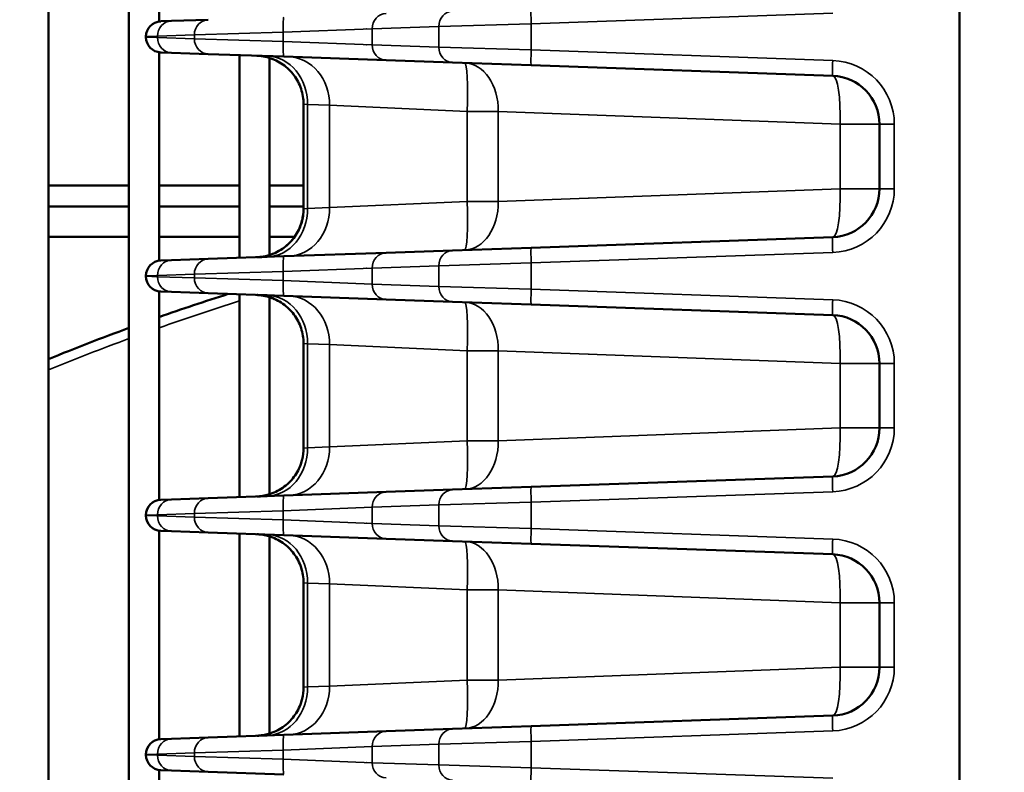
# Model space of a CAD drawing. Header units: inches. Extents: x 1 to 237, y 4 to 150.
# Tile 41 of 166: x 38.18 to 42.04, y 123.73 to 126.68. Entities that reach past the tile are written whole.
import ezdxf

# ---------------------------------------------------------------- set-up
doc = ezdxf.new("R2010")
doc.units = ezdxf.units.IN
doc.header["$LTSCALE"] = 7
doc.header["$MEASUREMENT"] = 0
for name, color, linetype, lineweight in [('Dimension (ANSI)', 7, 'Continuous', 25), ('Visible (ANSI)', 7, 'Continuous', 50), ('Visible Narrow (ANSI)', 7, 'Continuous', 35)]:
    doc.layers.add(name, color=color, linetype=linetype, lineweight=lineweight)
doc.styles.add('Dimension Text', font='tahoma.ttf')
doc.dimstyles.new('Dual Dimension', dxfattribs={"dimscale": 7, "dimtxt": 0.12, "dimasz": 0.098425, "dimexe": 0.125, "dimexo": 0.0625, "dimgap": 0.031496, "dimtad": 0, "dimtih": 1, "dimtoh": 1, "dimrnd": 1e-08, "dimzin": 4, "dimdsep": 46, "dimtxsty": 'Dimension Text', "dimcen": 0.09, "dimdle": 0.393701, "dimclrd": 256, "dimclre": 256, "dimclrt": 256, "dimadec": 0, "dimazin": 1, "dimtfac": 1, "dimtofl": 0, "dimtmove": 0, "dimatfit": 3, "dimfxl": 1, "dimtolj": 1, "dimtzin": 4, "dimlwd": -1, "dimlwe": -1, "dimarcsym": 0})

# ---------------------------------------------------------------- blocks, each defined once
blk = doc.blocks.new('*D8')
at = {"layer": 'Defpoints', "color": 0, "transparency": 16777216}
for p in [(25.3817, 133.9097), (45.8457, 133.9097), (38.3304, 57.2303)]:
    blk.add_point(p, dxfattribs=at)
at = {"layer": 'Dimension (ANSI)', "transparency": 16777216}
for p, q in [((45.4082, 133.9097), (24.5067, 133.9097)), ((25.3817, 133.2207), (25.3817, 97.4558)), ((25.3817, 57.9193), (25.3817, 93.6842)), ((37.8929, 57.2303), (24.5067, 57.2303))]:
    blk.add_line(p, q, dxfattribs=at)
for points in [[(25.2668, 133.2207), (25.4965, 133.2207), (25.3817, 133.9097)], [(25.2668, 57.9193), (25.4965, 57.9193), (25.3817, 57.2303)]]:
    blk.add_solid(points, dxfattribs=at)
at = {"layer": 'Dimension (ANSI)', "transparency": 16777216, "insert": (25.3817, 95.57), "char_height": 0.84, "attachment_point": 5, "style": 'Dimension Text'}
blk.add_mtext('\\A1;{\\H3.0x;(}\\S76.68^ 1947.7 mm;{\\H3.0x;)}', dxfattribs=at)
blk = doc.blocks.new('*D9')
at = {"layer": 'Defpoints', "color": 0, "transparency": 16777216}
for p in [(66.3071, 137.1022), (66.3071, 126.7502), (31.7642, 110.5335)]:
    blk.add_point(p, dxfattribs=at)
at = {"layer": 'Dimension (ANSI)', "transparency": 16777216}
for p, q in [((31.7642, 110.971), (31.7642, 137.9772)), ((66.3071, 127.1877), (66.3071, 137.9772)), ((32.4532, 137.1022), (45.1175, 137.1022)), ((65.6181, 137.1022), (52.9538, 137.1022))]:
    blk.add_line(p, q, dxfattribs=at)
for points in [[(32.4532, 137.217), (32.4532, 136.9874), (31.7642, 137.1022)], [(65.6181, 137.217), (65.6181, 136.9874), (66.3071, 137.1022)]]:
    blk.add_solid(points, dxfattribs=at)
at = {"layer": 'Dimension (ANSI)', "transparency": 16777216, "insert": (49.0356, 137.1022), "char_height": 0.84, "attachment_point": 5, "style": 'Dimension Text'}
blk.add_mtext('\\A1;{\\H3.0x;(}\\S34.54^ 877.4 mm;{\\H3.0x;)}', dxfattribs=at)

msp = doc.modelspace()

# ---------------------------------------------------------------- linework, layer by layer
at = {"layer": 'Visible (ANSI)'}
for p, q in [((41.8622, 120.0672), (41.8622, 128.1167)), ((38.2953, 126.8093), (38.2953, 120.8939)), ((38.6102, 126.8093), (38.6102, 120.8939)), ((38.7284, 126.8093), (38.7284, 126.6685)), ((38.7351, 126.6692), (38.7767, 126.6706)), ((38.9212, 126.6757), (38.7767, 126.6706)), ((39.5039, 126.6377), (39.5039, 126.6377)), ((38.6772, 126.6092), (38.6772, 126.6076)), ((39.5039, 126.5792), (39.5039, 126.5792)), ((38.7284, 126.5483), (38.7284, 125.731)), ((38.7767, 126.5462), (38.7351, 126.5476)), ((38.7767, 126.5462), (38.9212, 126.5411)), ((39.2172, 126.5308), (38.9212, 126.5411)), ((39.0433, 126.5369), (39.0433, 125.7424)), ((39.1109, 126.5345), (39.1108, 126.5345)), ((39.1614, 126.5257), (39.1614, 125.7536)), ((39.2172, 126.5308), (39.6176, 126.5168)), ((39.6176, 126.5168), (39.878, 126.5077)), ((40.1856, 126.497), (39.878, 126.5077)), ((40.1856, 126.497), (41.3663, 126.4558)), ((39.2942, 126.3446), (39.2942, 125.9347)), ((39.4917, 126.3359), (39.4917, 126.3359)), ((41.5497, 126.2659), (41.5497, 126.0134)), ((38.2953, 126.0265), (38.6102, 126.0265)), ((38.7284, 126.0265), (39.0433, 126.0265)), ((39.1614, 126.0265), (39.2942, 126.0265)), ((38.2953, 125.9432), (38.6102, 125.9432)), ((38.7284, 125.9432), (39.0433, 125.9432)), ((39.1614, 125.9432), (39.2942, 125.9432)), ((39.4917, 125.9434), (39.4917, 125.9434)), ((39.9359, 125.9432), (39.9359, 125.9432)), ((38.2953, 125.825), (38.6102, 125.825)), ((38.7284, 125.825), (39.0433, 125.825)), ((39.1614, 125.825), (39.2593, 125.825)), ((39.9351, 125.825), (39.9351, 125.825)), ((41.3663, 125.8236), (40.1856, 125.7823)), ((39.878, 125.7716), (39.6176, 125.7625)), ((39.878, 125.7716), (40.1856, 125.7823)), ((38.7351, 125.7317), (38.7767, 125.7331)), ((38.9212, 125.7382), (38.7767, 125.7331)), ((38.9212, 125.7382), (39.2172, 125.7485)), ((39.6176, 125.7625), (39.2172, 125.7485)), ((39.5039, 125.7002), (39.5039, 125.7002)), ((38.6772, 125.6717), (38.6772, 125.6701)), ((39.5039, 125.6417), (39.5039, 125.6417)), ((38.7284, 125.6108), (38.7284, 124.7935)), ((38.7767, 125.6087), (38.7351, 125.6101)), ((38.7767, 125.6087), (38.9212, 125.6036)), ((39.2172, 125.5933), (38.9212, 125.6036)), ((39.0433, 125.5994), (39.0433, 124.8049)), ((39.1614, 125.5882), (39.1614, 124.8161)), ((39.2172, 125.5933), (39.6176, 125.5793)), ((39.6176, 125.5793), (39.878, 125.5702)), ((40.1856, 125.5595), (39.878, 125.5702)), ((40.1856, 125.5595), (41.3663, 125.5183)), ((39.2942, 125.4071), (39.2942, 124.9972)), ((39.4917, 125.3984), (39.4917, 125.3984)), ((41.5497, 125.3284), (41.5497, 125.0759)), ((40.7164, 125.0504), (40.7164, 125.0504)), ((39.4917, 125.0059), (39.4917, 125.0059)), ((41.3663, 124.8861), (40.1856, 124.8448)), ((39.878, 124.8341), (40.1856, 124.8448)), ((38.9212, 124.8007), (39.2172, 124.811)), ((39.6176, 124.825), (39.2172, 124.811)), ((39.878, 124.8341), (39.6176, 124.825)), ((38.7351, 124.7942), (38.7767, 124.7956)), ((38.9212, 124.8007), (38.7767, 124.7956)), ((38.6772, 124.7342), (38.6772, 124.7326)), ((39.5039, 124.7627), (39.5039, 124.7627)), ((39.5039, 124.7042), (39.5039, 124.7042)), ((38.7284, 124.6733), (38.7284, 123.856)), ((38.7767, 124.6712), (38.7351, 124.6726)), ((38.7767, 124.6712), (38.9212, 124.6661)), ((39.2172, 124.6558), (38.9212, 124.6661)), ((39.0433, 124.6619), (39.0433, 123.8674)), ((39.1614, 124.6507), (39.1614, 123.8786)), ((39.2172, 124.6558), (39.6176, 124.6418)), ((39.6176, 124.6418), (39.878, 124.6327)), ((40.1856, 124.622), (39.878, 124.6327)), ((40.1856, 124.622), (41.3663, 124.5808)), ((39.2942, 124.4696), (39.2942, 124.0597)), ((39.4917, 124.4609), (39.4917, 124.4609)), ((40.7164, 124.4164), (40.7164, 124.4164)), ((41.5497, 124.3909), (41.5497, 124.1384)), ((40.7164, 124.1129), (40.7164, 124.1129)), ((39.4917, 124.0684), (39.4917, 124.0684)), ((41.3663, 123.9486), (40.1856, 123.9073)), ((39.6176, 123.8875), (39.2172, 123.8735)), ((39.878, 123.8966), (39.6176, 123.8875)), ((39.878, 123.8966), (40.1856, 123.9073)), ((38.7351, 123.8567), (38.7767, 123.8581)), ((38.9212, 123.8632), (38.7767, 123.8581)), ((38.9212, 123.8632), (39.2172, 123.8735)), ((39.5039, 123.8252), (39.5039, 123.8252)), ((38.6772, 123.7967), (38.6772, 123.7951)), ((39.5039, 123.7667), (39.5039, 123.7667)), ((38.7284, 123.7358), (38.7284, 122.9185)), ((38.7767, 123.7337), (38.7351, 123.7351)), ((38.7767, 123.7337), (38.9212, 123.7286)), ((39.2172, 123.7183), (38.9212, 123.7286))]:
    msp.add_line(p, q, dxfattribs=at)
for centre, radius, start, end in [((38.7372, 126.6092), 0.06, 92, 180), ((38.7372, 126.6076), 0.06, 180, 268), ((41.3597, 126.2659), 0.19, 0, 88), ((41.3597, 126.0134), 0.19, 272, 0), ((38.7372, 125.6717), 0.06, 92, 180), ((38.7372, 125.6701), 0.06, 180, 268), ((41.8622, 116.5962), 9.4488, 107.63571, 109.36976), ((41.3597, 125.3284), 0.19, 0, 88), ((41.8622, 116.5962), 9.4488, 110.13073, 112.17871), ((41.3597, 125.0759), 0.19, 272, 0), ((38.7372, 124.7342), 0.06, 92, 180), ((38.7372, 124.7326), 0.06, 180, 268), ((41.3597, 124.3909), 0.19, 0, 88), ((41.3597, 124.1384), 0.19, 272, 0), ((38.7372, 123.7967), 0.06, 92, 180), ((38.7372, 123.7951), 0.06, 180, 268)]:
    msp.add_arc(centre, radius, start, end, dxfattribs=at)
for points, knots in [([(39.2942, 126.3446), (39.2942, 126.3648), (39.2909, 126.3851), (39.2782, 126.4234), (39.2687, 126.4417), (39.2446, 126.4741), (39.2298, 126.4886), (39.1968, 126.5116), (39.1784, 126.5205), (39.1496, 126.5293), (39.1396, 126.5315), (39.1246, 126.5336), (39.1195, 126.5341), (39.1135, 126.5344), (39.1126, 126.5344), (39.1114, 126.5345), (39.1112, 126.5345), (39.111, 126.5345), (39.111, 126.5345), (39.111, 126.5345), (39.1109, 126.5345), (39.1109, 126.5345), (39.1109, 126.5345), (39.1109, 126.5345), (39.1109, 126.5345), (39.1109, 126.5345), (39.1109, 126.5345), (39.1109, 126.5345), (39.1109, 126.5345), (39.1109, 126.5345), (39.1109, 126.5345), (39.1109, 126.5345), (39.1109, 126.5345), (39.1109, 126.5345), (39.1109, 126.5345), (39.1109, 126.5345), (39.1109, 126.5345), (39.1109, 126.5345)], [0, 0, 0, 0, 0.1533983, 0.1533983, 0.3070424, 0.3070424, 0.4608617, 0.4608617, 0.6133801, 0.6133801, 0.6905527, 0.6905527, 0.7291399, 0.7291399, 0.7363692, 0.7363692, 0.7377247, 0.7377247, 0.7379613, 0.7379613, 0.7380796, 0.7380796, 0.7381982, 0.7381982, 0.738213, 0.738213, 0.7382279, 0.7382279, 0.7382428, 0.7382428, 0.738273, 0.738273, 0.7383325, 0.7383325, 0.7383917, 0.7383917, 0.7384065, 0.7384065, 0.7384065, 0.7384065]), ([(39.1108, 125.7448), (39.1199, 125.7451), (39.1291, 125.7461), (39.1469, 125.7494), (39.1557, 125.7517), (39.1762, 125.7585), (39.1878, 125.7637), (39.2097, 125.7763), (39.2201, 125.7837), (39.2391, 125.8003), (39.2478, 125.8097), (39.263, 125.8298), (39.2697, 125.8406), (39.2807, 125.8634), (39.2851, 125.8753), (39.2922, 125.9029), (39.2942, 125.9189), (39.2942, 125.9347)], [0, 0, 0, 0, 0.0697973, 0.0697973, 0.1381709, 0.1381709, 0.2343703, 0.2343703, 0.3306005, 0.3306005, 0.4268131, 0.4268131, 0.5230274, 0.5230274, 0.6192396, 0.6192396, 0.7398678, 0.7398678, 0.7398678, 0.7398678]), ([(39.1523, 125.7463), (39.1359, 125.7457), (39.124, 125.7453), (39.114, 125.7449), (39.1119, 125.7448), (39.111, 125.7448), (39.1109, 125.7448), (39.1109, 125.7448), (39.1109, 125.7448), (39.1109, 125.7448), (39.1109, 125.7448), (39.1109, 125.7448), (39.1109, 125.7448), (39.1109, 125.7448), (39.1109, 125.7448), (39.1109, 125.7448), (39.1109, 125.7448), (39.1109, 125.7448), (39.1109, 125.7448), (39.1109, 125.7448), (39.1109, 125.7448), (39.1109, 125.7448), (39.1109, 125.7448), (39.1109, 125.7448), (39.1109, 125.7448), (39.1125, 125.7449), (39.1142, 125.7449), (39.1198, 125.7453), (39.1238, 125.7457), (39.1396, 125.7477), (39.1515, 125.7504), (39.1824, 125.7605), (39.2011, 125.77), (39.2339, 125.7944), (39.2485, 125.8094), (39.2716, 125.8426), (39.2805, 125.8611), (39.2915, 125.8979), (39.2942, 125.9164), (39.2942, 125.9347)], [0, 0, 0, 0, 0.250569, 0.250569, 0.37477, 0.37477, 0.405981, 0.405981, 0.408906, 0.408906, 0.409678, 0.409678, 0.410452, 0.410452, 0.410549, 0.410549, 0.410573, 0.410573, 0.410598, 0.410598, 0.41061, 0.41061, 0.410634, 0.410634, 0.410732, 0.410732, 0.423113, 0.423113, 0.453535, 0.453535, 0.545171, 0.545171, 0.701182, 0.701182, 0.856699, 0.856699, 1.009412, 1.009412, 1.148898, 1.148898, 1.148898, 1.148898]), ([(39.2942, 125.4071), (39.2942, 125.4273), (39.2909, 125.4476), (39.2783, 125.4859), (39.2687, 125.5042), (39.2447, 125.5366), (39.2299, 125.5511), (39.1969, 125.5741), (39.1784, 125.583), (39.1515, 125.5913), (39.1436, 125.5931), (39.1315, 125.5952), (39.1274, 125.5957), (39.1212, 125.5964), (39.1191, 125.5966), (39.116, 125.5968), (39.115, 125.5968), (39.1134, 125.5969), (39.1129, 125.5969), (39.1121, 125.597), (39.1119, 125.597), (39.1115, 125.597), (39.1113, 125.597), (39.1111, 125.597), (39.1111, 125.597), (39.111, 125.597), (39.111, 125.597), (39.111, 125.597), (39.111, 125.597), (39.1109, 125.597), (39.1108, 125.597), (39.1108, 125.597)], [0, 0, 0, 0, 0.1534068, 0.1534068, 0.3070557, 0.3070557, 0.4608669, 0.4608669, 0.6133539, 0.6133539, 0.6753869, 0.6753869, 0.7068822, 0.7068822, 0.7226934, 0.7226934, 0.7306071, 0.7306071, 0.734565, 0.734565, 0.7365441, 0.7365441, 0.7375337, 0.7375337, 0.7380287, 0.7380287, 0.7381534, 0.7381534, 0.7381754, 0.7381754, 0.7385282, 0.7385282, 0.7385282, 0.7385282]), ([(39.1815, 125.5806), (39.1742, 125.5838), (39.1668, 125.5866), (39.1496, 125.5918), (39.1397, 125.594), (39.1246, 125.5961), (39.1196, 125.5966), (39.1136, 125.5969), (39.1126, 125.5969), (39.1115, 125.597), (39.1113, 125.597), (39.1111, 125.597), (39.1111, 125.597), (39.111, 125.597), (39.111, 125.597), (39.111, 125.597), (39.111, 125.597), (39.111, 125.597), (39.111, 125.597), (39.111, 125.597), (39.111, 125.597), (39.1109, 125.597), (39.1109, 125.597), (39.1109, 125.597), (39.1109, 125.597), (39.1109, 125.597), (39.1109, 125.597), (39.1109, 125.597), (39.1109, 125.597), (39.1109, 125.597), (39.1109, 125.597), (39.1109, 125.597), (39.1109, 125.597), (39.111, 125.597), (39.1111, 125.597), (39.1116, 125.597), (39.1123, 125.597), (39.1169, 125.5968), (39.1238, 125.5966), (39.1392, 125.596), (39.1454, 125.5958), (39.1523, 125.5956)], [0.5533742, 0.5533742, 0.5533742, 0.5533742, 0.6133617, 0.6133617, 0.6905104, 0.6905104, 0.7290872, 0.7290872, 0.7363145, 0.7363145, 0.7376696, 0.7376696, 0.7379062, 0.7379062, 0.7380246, 0.7380246, 0.7380838, 0.7380838, 0.7381135, 0.7381135, 0.7381434, 0.7381434, 0.7381736, 0.7381736, 0.7382339, 0.7382339, 0.7384717, 0.7384717, 0.7393815, 0.7393815, 0.7403651, 0.7403651, 0.7479374, 0.7479374, 0.7706565, 0.7706565, 0.8388692, 0.8388692, 1.0450368, 1.0450368, 1.1515003, 1.1515003, 1.1515003, 1.1515003]), ([(39.1523, 124.8088), (39.1362, 124.8082), (39.1246, 124.8078), (39.1145, 124.8074), (39.1123, 124.8074), (39.1112, 124.8073), (39.111, 124.8073), (39.111, 124.8073), (39.1109, 124.8073), (39.1109, 124.8073), (39.1109, 124.8073), (39.1109, 124.8073), (39.1109, 124.8073), (39.1109, 124.8073), (39.1109, 124.8073), (39.1109, 124.8073), (39.1109, 124.8073), (39.1109, 124.8073), (39.1109, 124.8073), (39.1109, 124.8073), (39.1109, 124.8073), (39.1109, 124.8073), (39.1109, 124.8073), (39.111, 124.8073), (39.111, 124.8073), (39.1126, 124.8074), (39.1142, 124.8074), (39.1206, 124.8078), (39.1253, 124.8083), (39.1443, 124.811), (39.1584, 124.8146), (39.191, 124.8271), (39.2093, 124.8376), (39.2407, 124.8635), (39.2544, 124.8791), (39.2759, 124.9134), (39.2839, 124.9324), (39.2924, 124.9667), (39.2942, 124.982), (39.2942, 124.9972)], [0, 0, 0, 0, 0.245292, 0.245292, 0.369079, 0.369079, 0.401, 0.401, 0.406984, 0.406984, 0.411472, 0.411472, 0.411641, 0.411641, 0.412314, 0.412314, 0.412692, 0.412692, 0.412787, 0.412787, 0.412834, 0.412834, 0.412882, 0.412882, 0.413139, 0.413139, 0.425256, 0.425256, 0.461616, 0.461616, 0.571321, 0.571321, 0.727544, 0.727544, 0.882032, 0.882032, 1.035445, 1.035445, 1.151201, 1.151201, 1.151201, 1.151201]), ([(39.2942, 124.4696), (39.2942, 124.4898), (39.2909, 124.5101), (39.2783, 124.5484), (39.2687, 124.5667), (39.2447, 124.5991), (39.2298, 124.6136), (39.1969, 124.6366), (39.1784, 124.6455), (39.1515, 124.6538), (39.1436, 124.6556), (39.1274, 124.6584), (39.1191, 124.6592), (39.1108, 124.6595)], [0, 0, 0, 0, 0.1534178, 0.1534178, 0.3070777, 0.3070777, 0.4608894, 0.4608894, 0.6133662, 0.6133662, 0.6753924, 0.6753924, 0.7384811, 0.7384811, 0.7384811, 0.7384811]), ([(39.2942, 124.4696), (39.2942, 124.4898), (39.2909, 124.5101), (39.2783, 124.5484), (39.2687, 124.5667), (39.2447, 124.5991), (39.2298, 124.6136), (39.1969, 124.6366), (39.1784, 124.6455), (39.1515, 124.6538), (39.1436, 124.6556), (39.1315, 124.6577), (39.1274, 124.6582), (39.1212, 124.6589), (39.1191, 124.6591), (39.116, 124.6593), (39.115, 124.6593), (39.1134, 124.6594), (39.1129, 124.6594), (39.1121, 124.6595), (39.1119, 124.6595), (39.1115, 124.6595), (39.1113, 124.6595), (39.1111, 124.6595), (39.1111, 124.6595), (39.111, 124.6595), (39.111, 124.6595), (39.111, 124.6595), (39.111, 124.6595), (39.1109, 124.6595), (39.1108, 124.6595), (39.1108, 124.6595)], [0, 0, 0, 0, 0.1534094, 0.1534094, 0.3070609, 0.3070609, 0.4608722, 0.4608722, 0.6133568, 0.6133568, 0.6753882, 0.6753882, 0.7068826, 0.7068826, 0.7226934, 0.7226934, 0.7306069, 0.7306069, 0.7345647, 0.7345647, 0.7365437, 0.7365437, 0.7375333, 0.7375333, 0.7380282, 0.7380282, 0.7381529, 0.7381529, 0.738175, 0.738175, 0.7385273, 0.7385273, 0.7385273, 0.7385273]), ([(39.1523, 123.8713), (39.1362, 123.8707), (39.1246, 123.8703), (39.1145, 123.8699), (39.1123, 123.8699), (39.1112, 123.8698), (39.111, 123.8698), (39.111, 123.8698), (39.1109, 123.8698), (39.1109, 123.8698), (39.1109, 123.8698), (39.1109, 123.8698), (39.1109, 123.8698), (39.1109, 123.8698), (39.1109, 123.8698), (39.1109, 123.8698), (39.1109, 123.8698), (39.1109, 123.8698), (39.1109, 123.8698), (39.1109, 123.8698), (39.1109, 123.8698), (39.1109, 123.8698), (39.1109, 123.8698), (39.1109, 123.8698), (39.1109, 123.8698), (39.1109, 123.8698), (39.111, 123.8698), (39.111, 123.8698), (39.111, 123.8698), (39.111, 123.8698), (39.1111, 123.8698), (39.1127, 123.8699), (39.1143, 123.8699), (39.1206, 123.8703), (39.1254, 123.8708), (39.1444, 123.8735), (39.1585, 123.8771), (39.1911, 123.8896), (39.2093, 123.9001), (39.2408, 123.926), (39.2545, 123.9417), (39.2759, 123.9759), (39.284, 123.995), (39.2924, 124.0293), (39.2942, 124.0445), (39.2942, 124.0597)], [0, 0, 0, 0, 0.2453, 0.2453, 0.369089, 0.369089, 0.401011, 0.401011, 0.406995, 0.406995, 0.411483, 0.411483, 0.411658, 0.411658, 0.412324, 0.412324, 0.412703, 0.412703, 0.412797, 0.412797, 0.412845, 0.412845, 0.412868, 0.412868, 0.412892, 0.412892, 0.412916, 0.412916, 0.412965, 0.412965, 0.413348, 0.413348, 0.425461, 0.425461, 0.461822, 0.461822, 0.57153, 0.57153, 0.727766, 0.727766, 0.882242, 0.882242, 1.03566, 1.03566, 1.151216, 1.151216, 1.151216, 1.151216])]:
    msp.add_open_spline(points, degree=3, knots=knots, dxfattribs=at)
for points in [[(39.1108, 124.8073), (39.1109, 124.8073), (39.1109, 124.8073), (39.1109, 124.8073)], [(39.1108, 123.8698), (39.1109, 123.8698), (39.1109, 123.8698), (39.1109, 123.8698)]]:
    msp.add_open_spline(points, degree=3, dxfattribs=at)
at = {"layer": 'Visible Narrow (ANSI)'}
for p, q in [((40.1856, 126.6599), (41.3663, 126.7011)), ((40.1856, 126.6599), (39.8237, 126.6491)), ((40.1856, 126.5569), (40.1856, 126.6599)), ((38.7224, 126.6107), (38.867, 126.6157)), ((39.2151, 126.6261), (38.867, 126.6157)), ((38.867, 126.6157), (38.867, 126.6011)), ((39.2151, 126.6261), (39.5633, 126.64)), ((39.2151, 126.5908), (39.2151, 126.6261)), ((39.5417, 126.6392), (39.5412, 126.6392)), ((39.5633, 126.64), (39.8237, 126.6491)), ((39.5633, 126.5768), (39.5633, 126.64)), ((39.8237, 126.6491), (39.8237, 126.5677)), ((38.7224, 126.6107), (38.6772, 126.6092)), ((38.6772, 126.6076), (38.7224, 126.6061)), ((38.7224, 126.6061), (38.7224, 126.6107)), ((38.867, 126.6011), (38.7224, 126.6061)), ((38.867, 126.6011), (39.2151, 126.5908)), ((39.5633, 126.5768), (39.2151, 126.5908)), ((39.5412, 126.5777), (39.5417, 126.5777)), ((39.8237, 126.5677), (39.5633, 126.5768)), ((39.8237, 126.5677), (40.1856, 126.5569)), ((41.3663, 126.5157), (40.1856, 126.5569)), ((39.3103, 126.3432), (39.2942, 126.3446)), ((39.3103, 126.3432), (39.3961, 126.3402)), ((39.3103, 125.9361), (39.3103, 126.3432)), ((39.9353, 126.3162), (39.3961, 126.3402)), ((39.3961, 126.3402), (39.3961, 125.9391)), ((39.4511, 126.3377), (39.4511, 126.3377)), ((39.9353, 126.3162), (40.0565, 126.3162)), ((39.9353, 126.3162), (39.9353, 125.9631)), ((41.3952, 126.2659), (40.0565, 126.3162)), ((40.0565, 125.9631), (40.0565, 126.3162)), ((40.4118, 126.3028), (40.4121, 126.3028)), ((40.9352, 126.2832), (40.9352, 126.2832)), ((41.3952, 126.2659), (41.3952, 126.0134)), ((41.3952, 126.2659), (41.5497, 126.2659)), ((41.5497, 126.2659), (41.6076, 126.2659)), ((41.6076, 126.0134), (41.6076, 126.2659)), ((40.0565, 125.9631), (41.3952, 126.0134)), ((41.5497, 126.0134), (41.3952, 126.0134)), ((41.5497, 126.0134), (41.6076, 126.0134)), ((39.3961, 125.9391), (39.9353, 125.9631)), ((40.0565, 125.9631), (39.9353, 125.9631)), ((40.4121, 125.9765), (40.4118, 125.9765)), ((40.9352, 125.9962), (40.9352, 125.9962)), ((39.2942, 125.9347), (39.3103, 125.9361)), ((39.3961, 125.9391), (39.3103, 125.9361)), ((39.4511, 125.9416), (39.4511, 125.9416)), ((40.1856, 125.7224), (41.3663, 125.7636)), ((39.2151, 125.6886), (39.5633, 125.7025)), ((39.5417, 125.7017), (39.5412, 125.7017)), ((39.5633, 125.7025), (39.8237, 125.7116)), ((39.5633, 125.6393), (39.5633, 125.7025)), ((40.1856, 125.7224), (39.8237, 125.7116)), ((39.8237, 125.7116), (39.8237, 125.6302)), ((40.1856, 125.6194), (40.1856, 125.7224)), ((38.7224, 125.6732), (38.6772, 125.6717)), ((38.6772, 125.6701), (38.7224, 125.6686)), ((38.7224, 125.6732), (38.867, 125.6782)), ((38.7224, 125.6686), (38.7224, 125.6732)), ((38.867, 125.6636), (38.7224, 125.6686)), ((39.2151, 125.6886), (38.867, 125.6782)), ((38.867, 125.6782), (38.867, 125.6636)), ((38.867, 125.6636), (39.2151, 125.6533)), ((39.2151, 125.6533), (39.2151, 125.6886)), ((39.5633, 125.6393), (39.2151, 125.6533)), ((39.3767, 125.6468), (39.3767, 125.6468)), ((39.5415, 125.6402), (39.5417, 125.6402)), ((39.8237, 125.6302), (39.5633, 125.6393)), ((39.8237, 125.6302), (40.1856, 125.6194)), ((41.3663, 125.5782), (40.1856, 125.6194)), ((39.3103, 125.4057), (39.2942, 125.4071)), ((39.3103, 125.4057), (39.3961, 125.4027)), ((39.3103, 124.9986), (39.3103, 125.4057)), ((39.9353, 125.3787), (39.3961, 125.4027)), ((39.3961, 125.4027), (39.3961, 125.0016)), ((39.4511, 125.4002), (39.4511, 125.4002)), ((39.9353, 125.3787), (40.0565, 125.3787)), ((39.9353, 125.3787), (39.9353, 125.0256)), ((41.3952, 125.3284), (40.0565, 125.3787)), ((40.0565, 125.0256), (40.0565, 125.3787)), ((40.4118, 125.3653), (40.4121, 125.3653)), ((40.9352, 125.3457), (40.9352, 125.3457)), ((41.3952, 125.3284), (41.3952, 125.0759)), ((41.3952, 125.3284), (41.5497, 125.3284)), ((41.5497, 125.3284), (41.6076, 125.3284)), ((41.6076, 125.0759), (41.6076, 125.3284)), ((40.0565, 125.0256), (41.3952, 125.0759)), ((41.5497, 125.0759), (41.3952, 125.0759)), ((41.5497, 125.0759), (41.6076, 125.0759)), ((40.4118, 125.039), (40.4118, 125.039)), ((40.7129, 125.0503), (40.7129, 125.0503)), ((40.9353, 125.0587), (40.9352, 125.0587)), ((40.9769, 125.0602), (40.9769, 125.0602)), ((39.2942, 124.9972), (39.3103, 124.9986)), ((39.3961, 125.0016), (39.3103, 124.9986)), ((39.3961, 125.0016), (39.9353, 125.0256)), ((39.4512, 125.0041), (39.4511, 125.0041)), ((40.0565, 125.0256), (39.9353, 125.0256)), ((40.1856, 124.7849), (41.3663, 124.8261)), ((39.2151, 124.7511), (39.5633, 124.765)), ((39.5417, 124.7642), (39.5415, 124.7642)), ((39.5633, 124.765), (39.8237, 124.7741)), ((39.5633, 124.7018), (39.5633, 124.765)), ((40.1856, 124.7849), (39.8237, 124.7741)), ((39.8237, 124.7741), (39.8237, 124.6927)), ((40.1856, 124.6819), (40.1856, 124.7849)), ((38.7224, 124.7357), (38.6772, 124.7342)), ((38.6772, 124.7326), (38.7224, 124.7311)), ((38.7224, 124.7357), (38.867, 124.7407)), ((38.7224, 124.7311), (38.7224, 124.7357)), ((38.867, 124.7261), (38.7224, 124.7311)), ((39.2151, 124.7511), (38.867, 124.7407)), ((38.867, 124.7407), (38.867, 124.7261)), ((38.867, 124.7261), (39.2151, 124.7158)), ((39.2151, 124.7158), (39.2151, 124.7511)), ((39.3767, 124.7575), (39.3767, 124.7575)), ((39.5633, 124.7018), (39.2151, 124.7158)), ((39.5412, 124.7027), (39.5417, 124.7027)), ((39.8237, 124.6927), (39.5633, 124.7018)), ((39.8237, 124.6927), (40.1856, 124.6819)), ((41.3663, 124.6407), (40.1856, 124.6819)), ((39.3103, 124.4682), (39.2942, 124.4696)), ((39.3103, 124.4682), (39.3961, 124.4652)), ((39.3103, 124.0611), (39.3103, 124.4682)), ((39.9353, 124.4412), (39.3961, 124.4652)), ((39.3961, 124.4652), (39.3961, 124.0641)), ((39.4511, 124.4627), (39.4511, 124.4627)), ((39.9353, 124.4412), (40.0565, 124.4412)), ((39.9353, 124.4412), (39.9353, 124.0881)), ((41.3952, 124.3909), (40.0565, 124.4412)), ((40.0565, 124.0881), (40.0565, 124.4412)), ((40.4118, 124.4278), (40.4118, 124.4278)), ((40.7129, 124.4165), (40.7129, 124.4165)), ((40.9352, 124.4082), (40.9353, 124.4082)), ((40.9769, 124.4066), (40.9769, 124.4066)), ((41.3952, 124.3909), (41.3952, 124.1384)), ((41.3952, 124.3909), (41.5497, 124.3909)), ((41.5497, 124.3909), (41.6076, 124.3909)), ((41.6076, 124.1384), (41.6076, 124.3909)), ((40.0565, 124.0881), (41.3952, 124.1384)), ((40.7129, 124.1128), (40.7129, 124.1128)), ((40.9353, 124.1212), (40.9352, 124.1212)), ((40.9769, 124.1227), (40.9769, 124.1227)), ((41.5497, 124.1384), (41.3952, 124.1384)), ((41.5497, 124.1384), (41.6076, 124.1384)), ((39.3961, 124.0641), (39.9353, 124.0881)), ((40.0565, 124.0881), (39.9353, 124.0881)), ((40.4118, 124.1015), (40.4118, 124.1015)), ((39.2942, 124.0597), (39.3103, 124.0611)), ((39.3961, 124.0641), (39.3103, 124.0611)), ((39.4511, 124.0666), (39.4511, 124.0666)), ((40.1856, 123.8474), (41.3663, 123.8886)), ((40.1856, 123.8474), (39.8237, 123.8366)), ((40.1856, 123.7444), (40.1856, 123.8474)), ((38.7224, 123.7982), (38.867, 123.8032)), ((39.2151, 123.8136), (38.867, 123.8032)), ((38.867, 123.8032), (38.867, 123.7886)), ((39.2151, 123.8136), (39.5633, 123.8275)), ((39.2151, 123.7783), (39.2151, 123.8136)), ((39.3767, 123.82), (39.3767, 123.82)), ((39.5417, 123.8267), (39.5415, 123.8267)), ((39.5633, 123.8275), (39.8237, 123.8366)), ((39.5633, 123.7643), (39.5633, 123.8275)), ((39.8237, 123.8366), (39.8237, 123.7552)), ((38.7224, 123.7982), (38.6772, 123.7967)), ((38.6772, 123.7951), (38.7224, 123.7936)), ((38.7224, 123.7936), (38.7224, 123.7982)), ((38.867, 123.7886), (38.7224, 123.7936)), ((38.867, 123.7886), (39.2151, 123.7783)), ((39.5633, 123.7643), (39.2151, 123.7783)), ((39.5412, 123.7652), (39.5417, 123.7652)), ((39.8237, 123.7552), (39.5633, 123.7643)), ((39.8237, 123.7552), (40.1856, 123.7444)), ((41.3663, 123.7032), (40.1856, 123.7444))]:
    msp.add_line(p, q, dxfattribs=at)
for centre, radius, start, end in [((41.3576, 126.2659), 0.25, 0, 88), ((41.3576, 126.0134), 0.25, 272, 0), ((41.8622, 116.5962), 9.4094, 101.82655, 101.82661), ((41.3576, 125.3284), 0.25, 0, 88), ((41.8622, 116.5962), 9.4094, 107.43227, 109.45407), ((41.8622, 116.5962), 9.4094, 110.21863, 112.27647), ((41.3576, 125.0759), 0.25, 272, 0), ((41.3576, 124.3909), 0.25, 0, 88), ((41.3576, 124.1384), 0.25, 272, 0)]:
    msp.add_arc(centre, radius, start, end, dxfattribs=at)
for centre, major_axis, ratio, start_param, end_param in [((39.6197, 126.64), (-0.0021, 0.06), 0.939626, 0, 1.537996), ((39.8801, 126.6491), (-0.0021, 0.06), 0.939626, 0, 1.537996), ((40.1877, 126.6599), (-0.0021, 0.06), 0.034878, 0, 1.569578), ((38.7788, 126.6107), (-0.0021, 0.06), 0.939626, 0, 1.537996), ((38.9233, 126.6157), (-0.0021, 0.06), 0.939626, 0, 1.537996), ((39.2193, 126.6261), (-0.0021, 0.06), 0.069183, 0, 1.56838), ((38.7788, 126.6061), (-0.0021, -0.06), 0.939626, 4.74519, 6.283185), ((38.9233, 126.6011), (-0.0021, -0.06), 0.939626, 4.74519, 6.283185), ((39.2193, 126.5908), (-0.0021, -0.06), 0.069183, 4.714805, 6.283185), ((39.6197, 126.5768), (-0.0021, -0.06), 0.939626, 4.74519, 6.283185), ((39.8801, 126.5677), (-0.0021, -0.06), 0.939626, 4.74519, 6.283185), ((40.1877, 126.5569), (-0.0021, -0.06), 0.034878, 4.713607, 6.283185), ((39.1457, 126.3432), (0.0066, 0.1899), 0.865893, 4.742617, 6.283185), ((39.2315, 126.3402), (0.0066, 0.1899), 0.865893, 4.742617, 6.283185), ((39.9193, 126.3162), (0.0066, 0.1899), 0.08445, 4.715338, 6.283185), ((39.9193, 126.3162), (0.0066, 0.1899), 0.722061, 4.737599, 6.283185), ((41.3684, 126.5157), (-0.0021, -0.06), 0.034878, 4.713607, 6.283185), ((41.3597, 126.2659), (0.0066, 0.1899), 0.186693, 4.718908, 6.283185), ((40.3016, 126.3028), (-0.0066, -0.1899), 0.579906, 1.591044, 1.591058), ((41.3597, 126.0134), (0.0066, -0.1899), 0.186693, 0, 1.564277), ((39.9193, 125.9631), (0.0066, -0.1899), 0.722061, 0, 1.545587), ((39.9193, 125.9631), (0.0066, -0.1899), 0.08445, 0, 1.567847), ((40.3016, 125.9765), (0.0066, -0.1899), 0.579906, 1.550535, 1.550548), ((39.1457, 125.9361), (0.0066, -0.1899), 0.865893, 0, 1.540568), ((39.2315, 125.9391), (0.0066, -0.1899), 0.865893, 0, 1.540568), ((41.3684, 125.7636), (-0.0021, 0.06), 0.034878, 0, 1.569578), ((39.8801, 125.7116), (-0.0021, 0.06), 0.939626, 0, 1.537996), ((40.1877, 125.7224), (-0.0021, 0.06), 0.034878, 0, 1.569578), ((38.7788, 125.6732), (-0.0021, 0.06), 0.939626, 0, 1.537996), ((38.9233, 125.6782), (-0.0021, 0.06), 0.939626, 0, 1.537996), ((39.2193, 125.6886), (-0.0021, 0.06), 0.069183, 0, 1.56838), ((39.6197, 125.7025), (-0.0021, 0.06), 0.939626, 0, 1.537996), ((38.7788, 125.6686), (-0.0021, -0.06), 0.939626, 4.74519, 6.283185), ((38.9233, 125.6636), (-0.0021, -0.06), 0.939626, 4.74519, 6.283185), ((39.2193, 125.6533), (-0.0021, -0.06), 0.069183, 4.714805, 6.283185), ((39.6197, 125.6393), (-0.0021, -0.06), 0.939626, 4.74519, 6.283185), ((39.8801, 125.6302), (-0.0021, -0.06), 0.939626, 4.74519, 6.283185), ((40.1877, 125.6194), (-0.0021, -0.06), 0.034878, 4.713607, 6.283185), ((39.1457, 125.4057), (0.0066, 0.1899), 0.865893, 4.742617, 6.283185), ((39.2315, 125.4027), (0.0066, 0.1899), 0.865893, 4.742617, 6.283185), ((41.3684, 125.5782), (-0.0021, -0.06), 0.034878, 4.713607, 6.283185), ((39.9193, 125.3787), (0.0066, 0.1899), 0.08445, 4.715338, 6.283185), ((39.9193, 125.3787), (0.0066, 0.1899), 0.722061, 4.737599, 6.283185), ((41.3597, 125.3284), (0.0066, 0.1899), 0.186693, 4.718908, 6.283185), ((40.3016, 125.3653), (-0.0066, -0.1899), 0.579906, 1.591044, 1.591058), ((41.3597, 125.0759), (0.0066, -0.1899), 0.186693, 0, 1.564277), ((40.8289, 125.0574), (0.0066, -0.1899), 0.034878, 1.556457, 1.556466), ((40.8648, 125.0587), (0.0066, -0.1899), 0.034878, 1.556957, 1.556966), ((39.1457, 124.9986), (0.0066, -0.1899), 0.865893, 0, 1.540568), ((39.2315, 125.0016), (0.0066, -0.1899), 0.865893, 0, 1.540568), ((39.9193, 125.0256), (0.0066, -0.1899), 0.722061, 0, 1.545587), ((39.9193, 125.0256), (0.0066, -0.1899), 0.08445, 0, 1.567847), ((41.3684, 124.8261), (-0.0021, 0.06), 0.034878, 0, 1.569578), ((40.1877, 124.7849), (-0.0021, 0.06), 0.034878, 0, 1.569578), ((39.2193, 124.7511), (-0.0021, 0.06), 0.069183, 0, 1.56838), ((39.6197, 124.765), (-0.0021, 0.06), 0.939626, 0, 1.537996), ((39.8801, 124.7741), (-0.0021, 0.06), 0.939626, 0, 1.537996), ((38.7788, 124.7357), (-0.0021, 0.06), 0.939626, 0, 1.537996), ((38.9233, 124.7407), (-0.0021, 0.06), 0.939626, 0, 1.537996), ((38.7788, 124.7311), (-0.0021, -0.06), 0.939626, 4.74519, 6.283185), ((38.9233, 124.7261), (-0.0021, -0.06), 0.939626, 4.74519, 6.283185), ((39.2193, 124.7158), (-0.0021, -0.06), 0.069183, 4.714805, 6.283185), ((39.6197, 124.7018), (-0.0021, -0.06), 0.939626, 4.74519, 6.283185), ((39.8801, 124.6927), (-0.0021, -0.06), 0.939626, 4.74519, 6.283185), ((39.1457, 124.4682), (0.0066, 0.1899), 0.865893, 4.742617, 6.283185), ((39.2315, 124.4652), (0.0066, 0.1899), 0.865893, 4.742617, 6.283185), ((40.1877, 124.6819), (-0.0021, -0.06), 0.034878, 4.713607, 6.283185), ((39.9193, 124.4412), (0.0066, 0.1899), 0.08445, 4.715338, 6.283185), ((39.9193, 124.4412), (0.0066, 0.1899), 0.722061, 4.737599, 6.283185), ((41.3684, 124.6407), (-0.0021, -0.06), 0.034878, 4.713607, 6.283185), ((41.3597, 124.3909), (0.0066, 0.1899), 0.186693, 4.718908, 6.283185), ((40.8289, 124.4094), (-0.0066, -0.1899), 0.034878, 1.585127, 1.585135), ((40.8648, 124.4082), (-0.0066, -0.1899), 0.034878, 1.584627, 1.584635), ((40.8289, 124.1199), (0.0066, -0.1899), 0.034878, 1.556458, 1.556466), ((40.8648, 124.1212), (0.0066, -0.1899), 0.034878, 1.556957, 1.556966), ((41.3597, 124.1384), (0.0066, -0.1899), 0.186693, 0, 1.564277), ((39.9193, 124.0881), (0.0066, -0.1899), 0.722061, 0, 1.545587), ((39.9193, 124.0881), (0.0066, -0.1899), 0.08445, 0, 1.567847), ((39.1457, 124.0611), (0.0066, -0.1899), 0.865893, 0, 1.540568), ((39.2315, 124.0641), (0.0066, -0.1899), 0.865893, 0, 1.540568), ((41.3684, 123.8886), (-0.0021, 0.06), 0.034878, 0, 1.569578), ((39.6197, 123.8275), (-0.0021, 0.06), 0.939626, 0, 1.537996), ((39.8801, 123.8366), (-0.0021, 0.06), 0.939626, 0, 1.537996), ((40.1877, 123.8474), (-0.0021, 0.06), 0.034878, 0, 1.569578), ((38.7788, 123.7982), (-0.0021, 0.06), 0.939626, 0, 1.537996), ((38.9233, 123.8032), (-0.0021, 0.06), 0.939626, 0, 1.537996), ((39.2193, 123.8136), (-0.0021, 0.06), 0.069183, 0, 1.56838), ((38.7788, 123.7936), (-0.0021, -0.06), 0.939626, 4.74519, 6.283185), ((38.9233, 123.7886), (-0.0021, -0.06), 0.939626, 4.74519, 6.283185), ((39.2193, 123.7783), (-0.0021, -0.06), 0.069183, 4.714805, 6.283185), ((39.6197, 123.7643), (-0.0021, -0.06), 0.939626, 4.74519, 6.283185), ((39.8801, 123.7552), (-0.0021, -0.06), 0.939626, 4.74519, 6.283185), ((40.1877, 123.7444), (-0.0021, -0.06), 0.034878, 4.713607, 6.283185)]:
    msp.add_ellipse(centre, major_axis=major_axis, ratio=ratio, start_param=start_param, end_param=end_param, dxfattribs=at)

# ---------------------------------------------------------------- dimensions: what is measured, and where the dimension line sits
at = {"layer": 'Dimension (ANSI)'}
dim = msp.add_linear_dim(base=(66.3071, 137.1022), p1=(31.7642, 110.5335), p2=(66.3071, 126.7502), text='{\\H3.0x;(}\\S<>^ 877.4 mm;{\\H3.0x;)}', dimstyle='Dual Dimension', override={"dimgap": 0.031496, "dimtih": 0, "dimtoh": 0, "dimdec": 2, "dimpost": '\\X', "dimtol": 0, "dimlim": 0, "dimtp": 0, "dimtm": 0, "dimtdec": 2, "dimatfit": 1}, dxfattribs=at)
dim.commit()
dim.dimension.update_dxf_attribs({"geometry": '*D9', "text_midpoint": (49.0356, 137.1022), "dimtype": 160})
dim = msp.add_linear_dim(base=(25.3817, 133.9097), p1=(38.3304, 57.2303), p2=(45.8457, 133.9097), angle=270, text='{\\H3.0x;(}\\S<>^ 1947.7 mm;{\\H3.0x;)}', dimstyle='Dual Dimension', override={"dimgap": 0.031496, "dimdec": 2, "dimpost": '\\X', "dimtol": 0, "dimlim": 0, "dimtp": 0, "dimtm": 0, "dimtdec": 2, "dimatfit": 1}, dxfattribs=at)
dim.commit()
dim.dimension.update_dxf_attribs({"geometry": '*D8', "text_midpoint": (25.3817, 95.57), "dimtype": 160})

doc.saveas('drawing.dxf')
